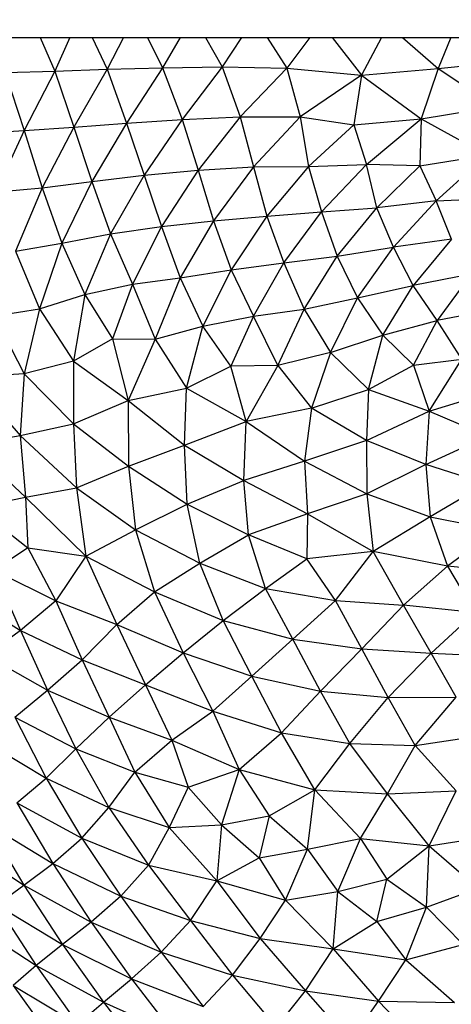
# Paper-space layout '_Superior' of a CAD drawing. Header units: millimetres. Extents: x -213 to 187, y -200 to 200.
# Tile 6 of 36: x -93 to -69, y -55 to 0. Entities that reach past the tile are written whole.
import ezdxf

# ---------------------------------------------------------------- set-up
doc = ezdxf.new("R2010")
doc.units = ezdxf.units.MM

psp = doc.layouts.new('_Superior')

# ---------------------------------------------------------------- linework, layer by layer
at = {"color": 7, "linetype": 'Continuous', "lineweight": 25}
for p, q in [((-156.658, -1.306), (-49.998, -1.306)), ((-92.078, -1.306), (-91.273, -3.171)), ((-90.425, -1.306), (-91.273, -3.171)), ((-89.176, -1.306), (-88.351, -3.077)), ((-87.446, -1.306), (-88.351, -3.077)), ((-86.106, -1.306), (-85.257, -2.987)), ((-84.281, -1.306), (-85.257, -2.987)), ((-82.86, -1.306), (-81.946, -2.942)), ((-80.854, -1.306), (-81.946, -2.942)), ((-79.426, -1.306), (-78.337, -3.016)), ((-77.055, -1.306), (-78.337, -3.016)), ((-75.811, -1.306), (-74.172, -3.405)), ((-73.058, -1.306), (-74.172, -3.405)), ((-71.878, -1.306), (-69.899, -3.036)), ((-69.181, -1.306), (-69.899, -3.036)), ((-69.899, -3.036), (-65.852, -2.622)), ((-94.043, -3.251), (-91.273, -3.171)), ((-94.043, -3.251), (-92.971, -6.497)), ((-91.273, -3.171), (-92.971, -6.497)), ((-91.273, -3.171), (-88.351, -3.077)), ((-91.273, -3.171), (-90.197, -6.304)), ((-88.351, -3.077), (-90.197, -6.304)), ((-88.351, -3.077), (-85.257, -2.987)), ((-88.351, -3.077), (-87.264, -6.079)), ((-85.257, -2.987), (-87.264, -6.079)), ((-85.257, -2.987), (-81.946, -2.942)), ((-85.257, -2.987), (-84.17, -5.87)), ((-81.946, -2.942), (-84.17, -5.87)), ((-81.946, -2.942), (-80.928, -5.725)), ((-81.946, -2.942), (-78.337, -3.016)), ((-78.337, -3.016), (-80.928, -5.725)), ((-78.337, -3.016), (-74.172, -3.405)), ((-78.337, -3.016), (-77.59, -5.726)), ((-74.172, -3.405), (-69.899, -3.036)), ((-69.899, -3.036), (-70.845, -5.84)), ((-69.899, -3.036), (-66.695, -5.157)), ((-74.172, -3.405), (-77.59, -5.726)), ((-74.172, -3.405), (-74.588, -6.18)), ((-74.172, -3.405), (-70.845, -5.84)), ((-70.845, -5.84), (-66.695, -5.157)), ((-87.264, -6.079), (-84.17, -5.87)), ((-84.17, -5.87), (-86.291, -8.995)), ((-84.17, -5.87), (-80.928, -5.725)), ((-84.17, -5.87), (-83.277, -8.705)), ((-80.928, -5.725), (-83.277, -8.705)), ((-80.928, -5.725), (-77.59, -5.726)), ((-80.928, -5.725), (-80.195, -8.512)), ((-77.59, -5.726), (-80.195, -8.512)), ((-77.59, -5.726), (-74.588, -6.18)), ((-77.59, -5.726), (-77.132, -8.5)), ((-74.588, -6.18), (-70.845, -5.84)), ((-73.893, -8.383), (-70.845, -5.84)), ((-70.845, -5.84), (-70.918, -8.457)), ((-70.845, -5.84), (-67.199, -7.865)), ((-95.603, -6.654), (-92.971, -6.497)), ((-92.971, -6.497), (-94.561, -9.928)), ((-92.971, -6.497), (-90.197, -6.304)), ((-92.971, -6.497), (-91.964, -9.688)), ((-90.197, -6.304), (-91.964, -9.688)), ((-90.197, -6.304), (-87.264, -6.079)), ((-90.197, -6.304), (-89.202, -9.344)), ((-87.264, -6.079), (-89.202, -9.344)), ((-87.264, -6.079), (-86.291, -8.995)), ((-74.588, -6.18), (-77.132, -8.5)), ((-74.588, -6.18), (-73.893, -8.383)), ((-70.918, -8.457), (-67.199, -7.865)), ((-70.014, -10.417), (-67.199, -7.865)), ((-86.291, -8.995), (-83.277, -8.705)), ((-83.277, -8.705), (-85.315, -11.853)), ((-83.277, -8.705), (-80.195, -8.512)), ((-83.277, -8.705), (-82.419, -11.529)), ((-80.195, -8.512), (-82.419, -11.529)), ((-80.195, -8.512), (-77.132, -8.5)), ((-80.195, -8.512), (-79.451, -11.267)), ((-77.132, -8.5), (-79.451, -11.267)), ((-77.132, -8.5), (-73.893, -8.383)), ((-77.132, -8.5), (-76.392, -11.024)), ((-76.392, -11.024), (-73.893, -8.383)), ((-70.918, -8.457), (-73.893, -8.383)), ((-73.306, -10.807), (-73.893, -8.383)), ((-70.918, -8.457), (-73.306, -10.807)), ((-70.918, -8.457), (-70.014, -10.417)), ((-91.964, -9.688), (-89.202, -9.344)), ((-89.202, -9.344), (-90.884, -12.78)), ((-89.202, -9.344), (-86.291, -8.995)), ((-89.202, -9.344), (-88.153, -12.269)), ((-86.291, -8.995), (-88.153, -12.269)), ((-86.291, -8.995), (-85.315, -11.853)), ((-94.561, -9.928), (-91.964, -9.688)), ((-91.964, -9.688), (-93.459, -13.234)), ((-91.964, -9.688), (-90.884, -12.78)), ((-70.014, -10.417), (-73.306, -10.807)), ((-70.014, -10.417), (-72.383, -13.014)), ((-70.014, -10.417), (-66.932, -10.289)), ((-69.148, -12.559), (-70.014, -10.417)), ((-76.392, -11.024), (-73.306, -10.807)), ((-75.522, -13.506), (-73.306, -10.807)), ((-72.383, -13.014), (-73.306, -10.807)), ((-85.315, -11.853), (-82.419, -11.529)), ((-82.419, -11.529), (-84.269, -14.722)), ((-82.419, -11.529), (-79.451, -11.267)), ((-82.419, -11.529), (-81.435, -14.269)), ((-79.451, -11.267), (-81.435, -14.269)), ((-79.451, -11.267), (-76.392, -11.024)), ((-79.451, -11.267), (-78.505, -13.886)), ((-78.505, -13.886), (-76.392, -11.024)), ((-76.392, -11.024), (-75.522, -13.506)), ((-88.153, -12.269), (-85.315, -11.853)), ((-85.315, -11.853), (-86.932, -15.078)), ((-85.315, -11.853), (-84.269, -14.722)), ((-90.884, -12.78), (-88.153, -12.269)), ((-88.153, -12.269), (-89.595, -15.655)), ((-88.153, -12.269), (-86.932, -15.078)), ((-69.148, -12.559), (-72.383, -13.014)), ((-69.148, -12.559), (-71.292, -15.138)), ((-93.459, -13.234), (-90.884, -12.78)), ((-90.884, -12.78), (-92.124, -16.442)), ((-90.884, -12.78), (-89.595, -15.655)), ((-75.522, -13.506), (-72.383, -13.014)), ((-74.401, -15.826), (-72.383, -13.014)), ((-71.292, -15.138), (-72.383, -13.014)), ((-93.459, -13.234), (-92.124, -16.442)), ((-78.505, -13.886), (-75.522, -13.506)), ((-77.369, -16.475), (-75.522, -13.506)), ((-75.522, -13.506), (-74.401, -15.826)), ((-84.269, -14.722), (-81.435, -14.269)), ((-81.435, -14.269), (-83.018, -17.41)), ((-81.435, -14.269), (-78.505, -13.886)), ((-81.435, -14.269), (-80.199, -16.851)), ((-80.199, -16.851), (-78.505, -13.886)), ((-78.505, -13.886), (-77.369, -16.475)), ((-86.932, -15.078), (-84.269, -14.722)), ((-84.269, -14.722), (-85.669, -18.144)), ((-84.269, -14.722), (-83.018, -17.41)), ((-68.064, -14.51), (-71.292, -15.138)), ((-68.064, -14.51), (-69.949, -17.107)), ((-89.595, -15.655), (-86.932, -15.078)), ((-86.932, -15.078), (-88.05, -18.115)), ((-86.932, -15.078), (-85.669, -18.144)), ((-74.401, -15.826), (-71.292, -15.138)), ((-72.982, -17.914), (-71.292, -15.138)), ((-69.949, -17.107), (-71.292, -15.138)), ((-92.124, -16.442), (-89.595, -15.655)), ((-89.595, -15.655), (-90.228, -19.375)), ((-89.595, -15.655), (-88.05, -18.115)), ((-77.369, -16.475), (-74.401, -15.826)), ((-75.892, -18.895), (-74.401, -15.826)), ((-74.401, -15.826), (-72.982, -17.914)), ((-94.641, -16.855), (-92.124, -16.442)), ((-92.124, -16.442), (-92.967, -20.069)), ((-92.124, -16.442), (-90.228, -19.375)), ((-80.199, -16.851), (-77.369, -16.475)), ((-78.837, -19.606), (-77.369, -16.475)), ((-77.369, -16.475), (-75.892, -18.895)), ((-94.641, -16.855), (-92.967, -20.069)), ((-83.018, -17.41), (-80.199, -16.851)), ((-80.199, -16.851), (-81.45, -19.648)), ((-78.837, -19.606), (-80.199, -16.851)), ((-66.943, -16.525), (-69.949, -17.107)), ((-85.669, -18.144), (-83.018, -17.41)), ((-83.918, -20.873), (-83.018, -17.41)), ((-81.45, -19.648), (-83.018, -17.41)), ((-72.982, -17.914), (-69.949, -17.107)), ((-71.265, -19.602), (-69.949, -17.107)), ((-68.579, -19.257), (-69.949, -17.107)), ((-88.05, -18.115), (-90.228, -19.375)), ((-88.05, -18.115), (-87.172, -21.56)), ((-88.05, -18.115), (-85.669, -18.144)), ((-75.892, -18.895), (-72.982, -17.914)), ((-73.775, -20.956), (-72.982, -17.914)), ((-72.982, -17.914), (-71.265, -19.602)), ((-85.669, -18.144), (-87.172, -21.56)), ((-85.669, -18.144), (-83.918, -20.873)), ((-75.892, -18.895), (-78.837, -19.606)), ((-75.892, -18.895), (-76.957, -21.999)), ((-75.892, -18.895), (-73.775, -20.956)), ((-90.228, -19.375), (-92.967, -20.069)), ((-90.228, -19.375), (-87.172, -21.56)), ((-90.228, -19.375), (-90.216, -22.862)), ((-83.918, -20.873), (-81.45, -19.648)), ((-78.837, -19.606), (-81.45, -19.648)), ((-80.592, -22.732), (-81.45, -19.648)), ((-78.837, -19.606), (-80.592, -22.732)), ((-78.837, -19.606), (-76.957, -21.999)), ((-73.775, -20.956), (-71.265, -19.602)), ((-71.265, -19.602), (-68.579, -19.257)), ((-71.265, -19.602), (-70.403, -22.166)), ((-70.403, -22.166), (-68.579, -19.257)), ((-92.967, -20.069), (-96.041, -20.264)), ((-96.041, -20.264), (-93.2, -23.511)), ((-92.967, -20.069), (-93.2, -23.511)), ((-92.967, -20.069), (-90.216, -22.862)), ((-87.172, -21.56), (-83.918, -20.873)), ((-84.04, -24.059), (-83.918, -20.873)), ((-83.918, -20.873), (-80.592, -22.732)), ((-76.957, -21.999), (-73.775, -20.956)), ((-73.775, -20.956), (-73.89, -23.802)), ((-73.775, -20.956), (-70.403, -22.166)), ((-70.403, -22.166), (-66.748, -21.032)), ((-90.216, -22.862), (-87.172, -21.56)), ((-87.172, -21.56), (-84.04, -24.059)), ((-87.172, -21.56), (-87.157, -25.23)), ((-76.957, -21.999), (-80.592, -22.732)), ((-76.957, -21.999), (-77.353, -24.948)), ((-73.89, -23.802), (-76.957, -21.999)), ((-73.89, -23.802), (-70.403, -22.166)), ((-70.403, -22.166), (-70.582, -25.146)), ((-70.403, -22.166), (-67.145, -23.546)), ((-93.2, -23.511), (-90.216, -22.862)), ((-90.216, -22.862), (-87.157, -25.23)), ((-90.216, -22.862), (-90.056, -26.439)), ((-84.04, -24.059), (-80.592, -22.732)), ((-80.722, -26.027), (-80.592, -22.732)), ((-80.592, -22.732), (-77.353, -24.948)), ((-96.011, -24.041), (-93.2, -23.511)), ((-93.2, -23.511), (-90.056, -26.439)), ((-93.2, -23.511), (-92.902, -26.969)), ((-70.582, -25.146), (-67.145, -23.546)), ((-96.011, -24.041), (-92.902, -26.969)), ((-87.157, -25.23), (-84.04, -24.059)), ((-84.04, -24.059), (-80.722, -26.027)), ((-83.884, -27.362), (-84.04, -24.059)), ((-73.89, -23.802), (-77.353, -24.948)), ((-70.582, -25.146), (-73.89, -23.802)), ((-73.89, -23.802), (-73.874, -26.784)), ((-90.056, -26.439), (-87.157, -25.23)), ((-87.157, -25.23), (-83.884, -27.362)), ((-87.157, -25.23), (-86.76, -28.79)), ((-77.353, -24.948), (-80.722, -26.027)), ((-77.353, -24.948), (-73.874, -26.784)), ((-77.353, -24.948), (-77.185, -27.887)), ((-70.582, -25.146), (-73.874, -26.784)), ((-67.21, -26.212), (-70.582, -25.146)), ((-70.582, -25.146), (-70.342, -28.06)), ((-83.884, -27.362), (-80.722, -26.027)), ((-80.722, -26.027), (-77.185, -27.887)), ((-80.478, -29.065), (-80.722, -26.027)), ((-67.21, -26.212), (-70.342, -28.06)), ((-92.902, -26.969), (-90.056, -26.439)), ((-90.056, -26.439), (-86.76, -28.79)), ((-90.056, -26.439), (-89.545, -30.26)), ((-73.874, -26.784), (-77.185, -27.887)), ((-73.874, -26.784), (-70.342, -28.06)), ((-73.874, -26.784), (-73.523, -29.999)), ((-95.637, -27.521), (-92.902, -26.969)), ((-92.902, -26.969), (-89.545, -30.26)), ((-92.902, -26.969), (-92.768, -29.798)), ((-86.76, -28.79), (-83.884, -27.362)), ((-83.884, -27.362), (-80.478, -29.065)), ((-83.182, -30.639), (-83.884, -27.362)), ((-95.637, -27.521), (-92.768, -29.798)), ((-77.185, -27.887), (-80.478, -29.065)), ((-77.185, -27.887), (-77.212, -30.398)), ((-77.185, -27.887), (-73.523, -29.999)), ((-70.342, -28.06), (-73.523, -29.999)), ((-70.342, -28.06), (-66.626, -28.801)), ((-70.342, -28.06), (-69.384, -30.809)), ((-89.545, -30.26), (-86.76, -28.79)), ((-86.76, -28.79), (-83.182, -30.639)), ((-86.76, -28.79), (-85.707, -32.252)), ((-83.182, -30.639), (-80.478, -29.065)), ((-77.212, -30.398), (-80.478, -29.065)), ((-79.524, -32.067), (-80.478, -29.065)), ((-66.626, -28.801), (-69.384, -30.809)), ((-92.768, -29.798), (-94.653, -31.044)), ((-92.768, -29.798), (-89.545, -30.26)), ((-92.768, -29.798), (-91.204, -32.758)), ((-73.523, -29.999), (-77.212, -30.398)), ((-75.61, -32.728), (-73.523, -29.999)), ((-69.384, -30.809), (-73.523, -29.999)), ((-71.83, -32.989), (-73.523, -29.999)), ((-89.545, -30.26), (-91.204, -32.758)), ((-89.545, -30.26), (-85.707, -32.252)), ((-89.545, -30.26), (-87.817, -34.072)), ((-85.707, -32.252), (-83.182, -30.639)), ((-83.182, -30.639), (-79.524, -32.067)), ((-81.889, -33.839), (-83.182, -30.639)), ((-79.524, -32.067), (-77.212, -30.398)), ((-75.61, -32.728), (-77.212, -30.398)), ((-94.653, -31.044), (-93.188, -34.414)), ((-94.653, -31.044), (-91.204, -32.758)), ((-69.384, -30.809), (-71.83, -32.989)), ((-65.394, -31.223), (-69.384, -30.809)), ((-69.384, -30.809), (-67.843, -33.404)), ((-96.572, -32.256), (-93.188, -34.414)), ((-87.817, -34.072), (-85.707, -32.252)), ((-85.707, -32.252), (-81.889, -33.839)), ((-85.707, -32.252), (-84.105, -35.648)), ((-81.889, -33.839), (-79.524, -32.067)), ((-78.006, -34.899), (-79.524, -32.067)), ((-79.524, -32.067), (-75.61, -32.728)), ((-91.204, -32.758), (-93.188, -34.414)), ((-91.204, -32.758), (-87.817, -34.072)), ((-91.204, -32.758), (-89.736, -36.036)), ((-78.006, -34.899), (-75.61, -32.728)), ((-74.157, -35.437), (-75.61, -32.728)), ((-75.61, -32.728), (-71.83, -32.989)), ((-74.157, -35.437), (-71.83, -32.989)), ((-67.843, -33.404), (-71.83, -32.989)), ((-70.292, -35.666), (-71.83, -32.989)), ((-67.843, -33.404), (-70.292, -35.666)), ((-89.736, -36.036), (-87.817, -34.072)), ((-87.817, -34.072), (-84.105, -35.648)), ((-87.817, -34.072), (-86.207, -37.445)), ((-84.105, -35.648), (-81.889, -33.839)), ((-80.279, -36.96), (-81.889, -33.839)), ((-81.889, -33.839), (-78.006, -34.899)), ((-93.188, -34.414), (-95.095, -35.802)), ((-93.188, -34.414), (-89.736, -36.036)), ((-93.188, -34.414), (-91.674, -37.745)), ((-80.279, -36.96), (-78.006, -34.899)), ((-78.006, -34.899), (-74.157, -35.437)), ((-76.461, -37.798), (-78.006, -34.899)), ((-86.207, -37.445), (-84.105, -35.648)), ((-84.105, -35.648), (-80.279, -36.96)), ((-84.105, -35.648), (-82.454, -38.905)), ((-76.461, -37.798), (-74.157, -35.437)), ((-74.157, -35.437), (-70.292, -35.666)), ((-72.684, -38.152), (-74.157, -35.437)), ((-72.684, -38.152), (-70.292, -35.666)), ((-70.292, -35.666), (-66.264, -35.867)), ((-68.888, -38.127), (-70.292, -35.666)), ((-95.095, -35.802), (-91.674, -37.745)), ((-91.674, -37.745), (-89.736, -36.036)), ((-89.736, -36.036), (-86.207, -37.445)), ((-89.736, -36.036), (-88.237, -39.246)), ((-82.454, -38.905), (-80.279, -36.96)), ((-80.279, -36.96), (-76.461, -37.798)), ((-78.635, -40.116), (-80.279, -36.96)), ((-93.501, -39.252), (-91.674, -37.745)), ((-91.674, -37.745), (-88.237, -39.246)), ((-91.674, -37.745), (-90.087, -41.018)), ((-88.237, -39.246), (-86.207, -37.445)), ((-86.207, -37.445), (-82.454, -38.905)), ((-86.207, -37.445), (-84.735, -40.521)), ((-78.635, -40.116), (-76.461, -37.798)), ((-76.461, -37.798), (-72.684, -38.152)), ((-74.824, -40.722), (-76.461, -37.798)), ((-74.824, -40.722), (-72.684, -38.152)), ((-72.684, -38.152), (-68.888, -38.127)), ((-71.173, -40.819), (-72.684, -38.152)), ((-71.173, -40.819), (-68.888, -38.127)), ((-84.735, -40.521), (-82.454, -38.905)), ((-82.454, -38.905), (-78.635, -40.116)), ((-82.454, -38.905), (-80.981, -42.17)), ((-93.501, -39.252), (-90.087, -41.018)), ((-93.501, -39.252), (-91.746, -42.649)), ((-90.087, -41.018), (-88.237, -39.246)), ((-88.237, -39.246), (-84.735, -40.521)), ((-88.237, -39.246), (-86.802, -42.321)), ((-80.981, -42.17), (-78.635, -40.116)), ((-78.635, -40.116), (-74.824, -40.722)), ((-76.77, -43.309), (-78.635, -40.116)), ((-95.233, -40.559), (-91.746, -42.649)), ((-86.802, -42.321), (-84.735, -40.521)), ((-84.735, -40.521), (-80.981, -42.17)), ((-84.735, -40.521), (-83.838, -43.152)), ((-71.173, -40.819), (-68.087, -40.362)), ((-91.746, -42.649), (-90.087, -41.018)), ((-90.087, -41.018), (-86.802, -42.321)), ((-90.087, -41.018), (-88.263, -44.285)), ((-76.77, -43.309), (-74.824, -40.722)), ((-74.824, -40.722), (-71.173, -40.819)), ((-72.715, -43.53), (-74.824, -40.722)), ((-72.715, -43.53), (-71.173, -40.819)), ((-68.885, -43.362), (-71.173, -40.819)), ((-88.263, -44.285), (-86.802, -42.321)), ((-86.802, -42.321), (-83.838, -43.152)), ((-86.802, -42.321), (-84.899, -45.4)), ((-83.838, -43.152), (-80.981, -42.17)), ((-80.981, -42.17), (-81.969, -45.259)), ((-80.981, -42.17), (-76.77, -43.309)), ((-80.981, -42.17), (-79.31, -44.748)), ((-93.386, -44.033), (-91.746, -42.649)), ((-91.746, -42.649), (-88.263, -44.285)), ((-91.746, -42.649), (-89.755, -45.997)), ((-83.838, -43.152), (-84.899, -45.4)), ((-83.838, -43.152), (-81.969, -45.259)), ((-79.31, -44.748), (-76.77, -43.309)), ((-77.178, -46.612), (-76.77, -43.309)), ((-76.77, -43.309), (-72.715, -43.53)), ((-76.77, -43.309), (-74.225, -46.027)), ((-72.715, -43.53), (-68.885, -43.362)), ((-70.395, -46.419), (-68.885, -43.362)), ((-74.225, -46.027), (-72.715, -43.53)), ((-70.395, -46.419), (-72.715, -43.53)), ((-93.386, -44.033), (-91.376, -47.412)), ((-93.386, -44.033), (-89.755, -45.997)), ((-89.755, -45.997), (-88.263, -44.285)), ((-88.263, -44.285), (-86.047, -47.506)), ((-88.263, -44.285), (-84.899, -45.4)), ((-81.969, -45.259), (-79.31, -44.748)), ((-79.31, -44.748), (-79.871, -47.1)), ((-79.31, -44.748), (-77.178, -46.612)), ((-95.015, -45.203), (-91.376, -47.412)), ((-95.015, -45.203), (-92.99, -48.625)), ((-84.899, -45.4), (-86.047, -47.506)), ((-84.899, -45.4), (-81.969, -45.259)), ((-84.899, -45.4), (-82.24, -48.387)), ((-81.969, -45.259), (-82.24, -48.387)), ((-81.969, -45.259), (-79.871, -47.1)), ((-91.376, -47.412), (-89.755, -45.997)), ((-89.755, -45.997), (-86.047, -47.506)), ((-89.755, -45.997), (-87.592, -49.233)), ((-77.178, -46.612), (-74.225, -46.027)), ((-75.48, -48.984), (-74.225, -46.027)), ((-74.225, -46.027), (-72.749, -48.297)), ((-74.225, -46.027), (-70.395, -46.419)), ((-70.395, -46.419), (-66.741, -45.869)), ((-96.545, -46.257), (-92.99, -48.625)), ((-79.871, -47.1), (-77.178, -46.612)), ((-78.41, -49.454), (-77.178, -46.612)), ((-77.178, -46.612), (-75.48, -48.984)), ((-72.749, -48.297), (-70.395, -46.419)), ((-70.552, -49.847), (-70.395, -46.419)), ((-70.395, -46.419), (-67.675, -48.801)), ((-82.24, -48.387), (-79.871, -47.1)), ((-79.871, -47.1), (-78.41, -49.454)), ((-92.99, -48.625), (-91.376, -47.412)), ((-91.376, -47.412), (-89.236, -50.682)), ((-91.376, -47.412), (-87.592, -49.233)), ((-86.047, -47.506), (-87.592, -49.233)), ((-86.047, -47.506), (-83.705, -50.587)), ((-86.047, -47.506), (-82.24, -48.387)), ((-75.48, -48.984), (-72.749, -48.297)), ((-73.314, -50.648), (-72.749, -48.297)), ((-72.749, -48.297), (-70.552, -49.847)), ((-94.497, -49.73), (-92.99, -48.625)), ((-92.99, -48.625), (-90.838, -51.943)), ((-92.99, -48.625), (-89.236, -50.682)), ((-83.705, -50.587), (-82.24, -48.387)), ((-82.24, -48.387), (-78.41, -49.454)), ((-82.24, -48.387), (-79.814, -51.607)), ((-70.552, -49.847), (-67.675, -48.801)), ((-87.592, -49.233), (-89.236, -50.682)), ((-87.592, -49.233), (-83.705, -50.587)), ((-87.592, -49.233), (-85.33, -52.356)), ((-79.814, -51.607), (-78.41, -49.454)), ((-78.41, -49.454), (-75.48, -48.984)), ((-78.41, -49.454), (-75.755, -52.172)), ((-75.755, -52.172), (-75.48, -48.984)), ((-75.48, -48.984), (-73.314, -50.648)), ((-94.497, -49.73), (-90.838, -51.943)), ((-94.497, -49.73), (-92.303, -53.103)), ((-73.314, -50.648), (-70.552, -49.847)), ((-71.696, -52.795), (-70.552, -49.847)), ((-70.552, -49.847), (-68.499, -51.932)), ((-95.82, -50.804), (-92.303, -53.103)), ((-89.236, -50.682), (-90.838, -51.943)), ((-89.236, -50.682), (-85.33, -52.356)), ((-89.236, -50.682), (-86.982, -53.845)), ((-85.33, -52.356), (-83.705, -50.587)), ((-83.705, -50.587), (-79.814, -51.607)), ((-83.705, -50.587), (-81.355, -53.641)), ((-75.755, -52.172), (-73.314, -50.648)), ((-73.314, -50.648), (-71.696, -52.795)), ((-81.355, -53.641), (-79.814, -51.607)), ((-79.814, -51.607), (-77.296, -54.527)), ((-79.814, -51.607), (-75.755, -52.172)), ((-90.838, -51.943), (-92.303, -53.103)), ((-90.838, -51.943), (-86.982, -53.845)), ((-90.838, -51.943), (-88.557, -55.159)), ((-77.296, -54.527), (-75.755, -52.172)), ((-75.755, -52.172), (-71.696, -52.795)), ((-75.755, -52.172), (-73.214, -55.107)), ((-71.696, -52.795), (-68.499, -51.932)), ((-86.982, -53.845), (-85.33, -52.356)), ((-85.33, -52.356), (-81.355, -53.641)), ((-85.33, -52.356), (-82.995, -55.39)), ((-92.303, -53.103), (-93.581, -54.229)), ((-92.303, -53.103), (-88.557, -55.159)), ((-92.303, -53.103), (-89.976, -56.376)), ((-73.214, -55.107), (-71.696, -52.795)), ((-71.696, -52.795), (-68.976, -55.171)), ((-88.557, -55.159), (-86.982, -53.845)), ((-86.982, -53.845), (-82.995, -55.39)), ((-86.982, -53.845), (-84.624, -56.909)), ((-82.995, -55.39), (-81.355, -53.641)), ((-81.355, -53.641), (-77.296, -54.527)), ((-81.355, -53.641), (-78.917, -56.554)), ((-93.581, -54.229), (-89.976, -56.376)), ((-93.581, -54.229), (-91.204, -57.554)), ((-78.917, -56.554), (-77.296, -54.527)), ((-77.296, -54.527), (-73.214, -55.107)), ((-77.296, -54.527), (-74.805, -57.345)), ((-89.976, -56.376), (-88.557, -55.159)), ((-88.557, -55.159), (-84.624, -56.909)), ((-88.557, -55.159), (-86.146, -58.274)), ((-74.805, -57.345), (-73.214, -55.107)), ((-73.214, -55.107), (-68.976, -55.171)), ((-73.214, -55.107), (-70.681, -57.737))]:
    psp.add_line(p, q, dxfattribs=at)
for points, knots in [([(-12.825, 199.694), (-16.243, 199.643), (-23.254, 199.539), (-34.012, 198.664), (-45.252, 197.163), (-56.948, 194.893), (-68.341, 191.953), (-79.355, 188.413), (-89.927, 184.355), (-100.652, 179.511), (-111.465, 173.825), (-122.288, 167.245), (-133.032, 159.723), (-143.597, 151.225), (-153.871, 141.726), (-163.732, 131.217), (-173.05, 119.706), (-181.692, 107.223), (-189.525, 93.818), (-196.416, 79.564), (-202.245, 64.561), (-206.902, 48.925), (-210.298, 32.797), (-212.363, 16.332), (-213.056, -0.306), (-212.363, -16.944), (-210.298, -33.41), (-206.902, -49.538), (-202.245, -65.173), (-196.416, -80.177), (-189.525, -94.43), (-181.692, -107.835), (-173.05, -120.319), (-163.732, -131.83), (-153.871, -142.339), (-143.597, -151.838), (-133.032, -160.336), (-122.288, -167.857), (-111.465, -174.438), (-100.652, -180.124), (-89.927, -184.967), (-79.355, -189.025), (-68.341, -192.566), (-56.948, -195.505), (-45.252, -197.776), (-34.012, -199.276), (-23.254, -200.151), (-16.243, -200.256), (-12.825, -200.306)], [0, 0, 0, 0, 0.016322, 0.033479, 0.05151, 0.070452, 0.090341, 0.107661, 0.125675, 0.144395, 0.163829, 0.18398, 0.204846, 0.226418, 0.248682, 0.271613, 0.29518, 0.319343, 0.344053, 0.369251, 0.394871, 0.420839, 0.447075, 0.473492, 0.5, 0.526508, 0.552925, 0.579161, 0.605129, 0.630749, 0.655947, 0.680657, 0.70482, 0.728387, 0.751318, 0.773582, 0.795154, 0.81602, 0.836171, 0.855605, 0.874325, 0.892339, 0.909659, 0.929548, 0.94849, 0.966521, 0.983678, 1, 1, 1, 1]), ([(-12.825, -196.306), (-16.166, -196.257), (-23.02, -196.155), (-33.535, -195.302), (-44.521, -193.84), (-55.952, -191.626), (-67.788, -188.581), (-79.975, -184.6), (-92.439, -179.584), (-105.082, -173.435), (-117.788, -166.059), (-129.671, -157.885), (-140.659, -149.084), (-150.714, -139.83), (-160.37, -129.591), (-169.502, -118.374), (-177.98, -106.207), (-185.673, -93.138), (-192.455, -79.239), (-198.204, -64.603), (-202.821, -49.345), (-206.186, -33.6), (-208.354, -17.516), (-208.666, -6.682), (-208.823, -1.255)], [0, 0, 0, 0, 0.032663, 0.066994, 0.10307, 0.140965, 0.180749, 0.222482, 0.266217, 0.311991, 0.359823, 0.409713, 0.452845, 0.497357, 0.543205, 0.590325, 0.638638, 0.688046, 0.738436, 0.789675, 0.841616, 0.894099, 0.946953, 1, 1, 1, 1])]:
    psp.add_open_spline(points, degree=3, knots=knots, dxfattribs=at)

doc.saveas('drawing.dxf')
